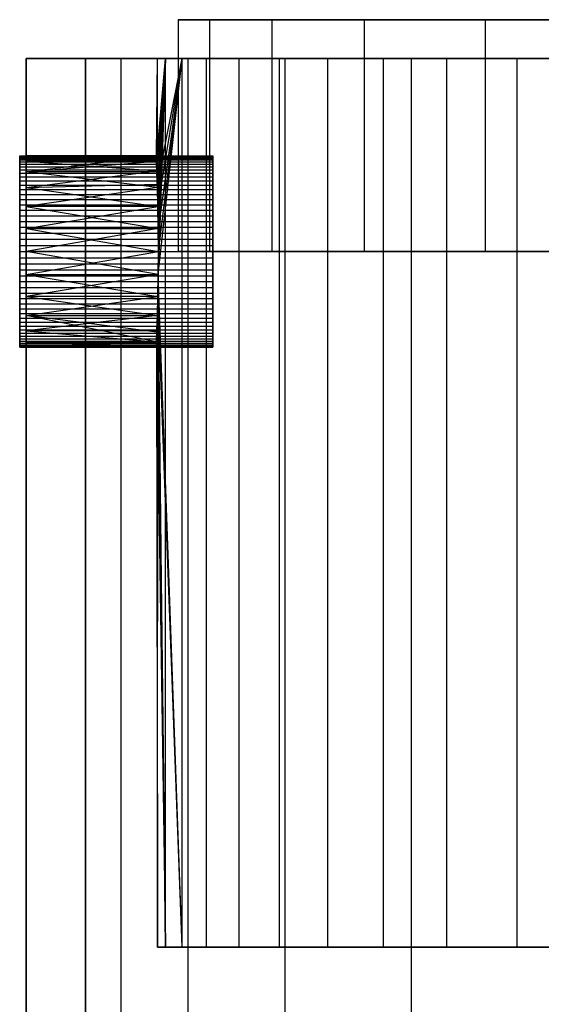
# Model space of a CAD drawing. Extents: x 0.04 to 7.12, y 0.02 to 2.11.
# Tile 3 of 17: x 1.06 to 1.59, y 1.1 to 2.11. Entities that reach past the tile are written whole.
import ezdxf

# ---------------------------------------------------------------- set-up
doc = ezdxf.new("R2010")
doc.units = 0
doc.header["$MEASUREMENT"] = 0
doc.layers.get('0').update_dxf_attribs({"color": 13, "linetype": 'CONTINUOUS'})

# ---------------------------------------------------------------- blocks, each defined once
blk = doc.blocks.new('LAMPA_KINKIET__REDNI_M_STL')
at = {"color": 0}
for p, q in [((1.251, 2.1075, 3.9892), (1.2191, 2.1075, 3.7162)), ((1.2191, 2.1075, 3.7162), (1.2191, 1.8713, 3.7162)), ((1.2191, 2.1075, 3.7162), (1.2191, 2.1075, 3.4413)), ((1.2191, 2.1075, 3.4413), (1.2191, 1.8713, 3.4413)), ((1.2191, 2.1075, 3.7162), (1.2191, 1.8713, 3.7162)), ((1.2191, 2.1075, 3.4413), (1.251, 2.1075, 3.1683)), ((1.2191, 2.1075, 3.4413), (1.2191, 1.8713, 3.4413)), ((1.2191, 2.1075, 3.4413), (1.251, 2.1075, 3.1683)), ((1.2191, 2.1075, 3.7162), (1.2191, 2.1075, 3.4413)), ((1.251, 2.1075, 3.9892), (1.2191, 2.1075, 3.7162)), ((1.3144, 2.1075, 4.2566), (1.251, 2.1075, 3.9892)), ((1.251, 2.1075, 3.9892), (1.251, 1.8713, 3.9892)), ((1.251, 2.1075, 3.9892), (1.251, 1.8713, 3.9892)), ((1.251, 2.1075, 3.1683), (1.251, 1.8713, 3.1683)), ((1.251, 2.1075, 3.1683), (1.3144, 2.1075, 2.9008)), ((1.251, 2.1075, 3.1683), (1.251, 1.8713, 3.1683)), ((1.251, 2.1075, 3.1683), (1.3144, 2.1075, 2.9008)), ((1.3144, 2.1075, 4.2566), (1.251, 2.1075, 3.9892)), ((1.4084, 2.1075, 4.5149), (1.3144, 2.1075, 4.2566)), ((1.3144, 2.1075, 4.2566), (1.3144, 1.8713, 4.2566)), ((1.3144, 2.1075, 4.2566), (1.3144, 1.8713, 4.2566)), ((1.3144, 2.1075, 2.9008), (1.3144, 1.8713, 2.9008)), ((1.3144, 2.1075, 2.9008), (1.4084, 2.1075, 2.6426)), ((1.3144, 2.1075, 2.9008), (1.3144, 1.8713, 2.9008)), ((1.3144, 2.1075, 2.9008), (1.4084, 2.1075, 2.6426)), ((1.4084, 2.1075, 4.5149), (1.3144, 2.1075, 4.2566)), ((1.5318, 2.1075, 4.7605), (1.4084, 2.1075, 4.5149)), ((1.4084, 2.1075, 4.5149), (1.4084, 1.8713, 4.5149)), ((1.4084, 2.1075, 4.5149), (1.4084, 1.8713, 4.5149)), ((1.4084, 2.1075, 2.6426), (1.4084, 1.8713, 2.6426)), ((1.4084, 2.1075, 2.6426), (1.5318, 2.1075, 2.3969)), ((1.4084, 2.1075, 2.6426), (1.4084, 1.8713, 2.6426)), ((1.4084, 2.1075, 2.6426), (1.5318, 2.1075, 2.3969)), ((1.5318, 2.1075, 4.7605), (1.4084, 2.1075, 4.5149)), ((1.6828, 2.1075, 4.9902), (1.5318, 2.1075, 4.7605)), ((1.5318, 2.1075, 4.7605), (1.5318, 1.8713, 4.7605)), ((1.5318, 2.1075, 4.7605), (1.5318, 1.8713, 4.7605)), ((1.5318, 2.1075, 2.3969), (1.5318, 1.8713, 2.3969)), ((1.5318, 2.1075, 2.3969), (1.6828, 2.1075, 2.1673)), ((1.5318, 2.1075, 2.3969), (1.5318, 1.8713, 2.3969)), ((1.5318, 2.1075, 2.3969), (1.6828, 2.1075, 2.1673)), ((1.6828, 2.1075, 4.9902), (1.5318, 2.1075, 4.7605)), ((1.1245, 2.0681, 3.4016), (1.0643, 2.0681, 3.4016)), ((1.0643, 2.0681, 3.4016), (1.0643, 2.0681, 3.7559)), ((1.0643, 2.0681, 3.7559), (1.1245, 2.0681, 3.7559)), ((1.0643, 1.0839, 3.4016), (1.0643, 2.0681, 3.4016)), ((1.1245, 2.0681, 3.4016), (1.0643, 2.0681, 3.4016)), ((1.0643, 2.0681, 3.7559), (1.0643, 1.0839, 3.7559)), ((1.0643, 2.0681, 3.7559), (1.1245, 2.0681, 3.7559)), ((1.0643, 2.0681, 3.7559), (1.0643, 1.0839, 3.7559)), ((1.0643, 2.0681, 3.4016), (1.0643, 2.0681, 3.7559)), ((1.0643, 1.0839, 3.4016), (1.0643, 2.0681, 3.4016)), ((1.1609, 2.0681, 4.0357), (1.1245, 2.0681, 3.7559)), ((1.1245, 2.0681, 3.7559), (1.1245, 1.0839, 3.7559)), ((1.1245, 1.0839, 3.4016), (1.1245, 2.0681, 3.4016)), ((1.1245, 2.0681, 3.4016), (1.1609, 2.0681, 3.1218)), ((1.1245, 2.0681, 3.4016), (1.1609, 2.0681, 3.1218)), ((1.1609, 2.0681, 4.0357), (1.1245, 2.0681, 3.7559)), ((1.1245, 1.0839, 3.4016), (1.1245, 2.0681, 3.4016)), ((1.1245, 2.0681, 3.7559), (1.1245, 1.0839, 3.7559)), ((1.1609, 1.0839, 4.0357), (1.1609, 2.0681, 4.0357)), ((1.2291, 2.0681, 4.3094), (1.1609, 2.0681, 4.0357)), ((1.1609, 1.0839, 4.0357), (1.1609, 2.0681, 4.0357)), ((1.1609, 1.0839, 3.1218), (1.1609, 2.0681, 3.1218)), ((1.1609, 2.0681, 3.1218), (1.2291, 2.0681, 2.848)), ((1.1609, 1.0839, 3.1218), (1.1609, 2.0681, 3.1218)), ((1.1609, 2.0681, 3.1218), (1.2291, 2.0681, 2.848)), ((1.2291, 2.0681, 4.3094), (1.1609, 2.0681, 4.0357)), ((1.1969, 1.969, 3.5906), (1.1979, 2.0681, 3.5082)), ((1.1969, 1.969, 3.5906), (1.1979, 2.0681, 3.5082)), ((1.1969, 1.969, 3.5669), (1.1979, 2.0681, 3.5082)), ((1.1969, 1.969, 3.5669), (1.1979, 2.0681, 3.5082)), ((1.1971, 1.9633, 3.6137), (1.2063, 2.0681, 3.7902)), ((1.1971, 1.9633, 3.6137), (1.2063, 2.0681, 3.7902)), ((1.1971, 1.9633, 3.6137), (1.1979, 2.0681, 3.5082)), ((1.1971, 1.9633, 3.6137), (1.1979, 2.0681, 3.5082)), ((1.1971, 1.9633, 3.5438), (1.1979, 2.0681, 3.5082)), ((1.1971, 1.9633, 3.5438), (1.1979, 2.0681, 3.5082)), ((1.1975, 1.9523, 3.6347), (1.2063, 2.0681, 3.7902)), ((1.1975, 1.9523, 3.6347), (1.2063, 2.0681, 3.7902)), ((1.1975, 1.9536, 3.5248), (1.1979, 2.0681, 3.5082)), ((1.1975, 1.9536, 3.5248), (1.1979, 2.0681, 3.5082)), ((1.2063, 2.0681, 3.7902), (1.1979, 2.0681, 3.5082)), ((1.1979, 2.0681, 3.5082), (1.223, 2.0681, 3.2271)), ((1.2063, 2.0681, 3.7902), (1.1979, 2.0681, 3.5082)), ((1.1979, 1.9399, 3.5082), (1.1979, 2.0681, 3.5082)), ((1.1979, 1.9399, 3.5082), (1.1979, 2.0681, 3.5082)), ((1.1979, 1.9399, 3.5082), (1.223, 2.0681, 3.2271)), ((1.1979, 2.0681, 3.5082), (1.223, 2.0681, 3.2271)), ((1.1979, 1.9399, 3.5082), (1.223, 2.0681, 3.2271)), ((1.198, 1.9365, 3.6524), (1.2063, 2.0681, 3.7902)), ((1.198, 1.9365, 3.6524), (1.2063, 2.0681, 3.7902)), ((1.1984, 1.917, 3.6659), (1.2063, 2.0681, 3.7902)), ((1.1984, 1.917, 3.6659), (1.2063, 2.0681, 3.7902)), ((1.1984, 1.917, 3.4916), (1.223, 2.0681, 3.2271)), ((1.1984, 1.917, 3.4916), (1.223, 2.0681, 3.2271)), ((1.2063, 2.0681, 3.7902), (1.1988, 1.8477, 3.6743)), ((1.1988, 1.8949, 3.6743), (1.2063, 2.0681, 3.7902)), ((1.1988, 1.8949, 3.6743), (1.2063, 2.0681, 3.7902)), ((1.223, 2.0681, 3.2271), (1.1988, 1.8948, 3.4832)), ((1.223, 2.0681, 3.2271), (1.1988, 1.8948, 3.4832)), ((1.2063, 2.0681, 3.7902), (1.1988, 1.8477, 3.6743)), ((1.1988, 1.8477, 3.4832), (1.223, 2.0681, 3.2271)), ((1.1988, 1.8477, 3.4832), (1.223, 2.0681, 3.2271)), ((1.1989, 1.8713, 3.6772), (1.2063, 2.0681, 3.7902)), ((1.1989, 1.8713, 3.6772), (1.2063, 2.0681, 3.7902)), ((1.1989, 1.8713, 3.4803), (1.223, 2.0681, 3.2271)), ((1.1989, 1.8713, 3.4803), (1.223, 2.0681, 3.2271)), ((1.2479, 2.0681, 4.0694), (1.2063, 2.0681, 3.7902)), ((1.2063, 1.1626, 3.7902), (1.2063, 2.0681, 3.7902)), ((1.2479, 2.0681, 4.0694), (1.2063, 2.0681, 3.7902)), ((1.2063, 1.1626, 3.7902), (1.2063, 2.0681, 3.7902)), ((1.223, 2.0681, 3.2271), (1.2811, 2.0681, 2.9509)), ((1.223, 1.1626, 3.2271), (1.223, 2.0681, 3.2271)), ((1.223, 1.1626, 3.2271), (1.223, 2.0681, 3.2271)), ((1.223, 2.0681, 3.2271), (1.2811, 2.0681, 2.9509)), ((1.2291, 1.0839, 4.3094), (1.2291, 2.0681, 4.3094)), ((1.3282, 2.0681, 4.5736), (1.2291, 2.0681, 4.3094)), ((1.2291, 1.0839, 4.3094), (1.2291, 2.0681, 4.3094)), ((1.2291, 1.0839, 2.848), (1.2291, 2.0681, 2.848)), ((1.2291, 2.0681, 2.848), (1.3282, 2.0681, 2.5839)), ((1.2291, 1.0839, 2.848), (1.2291, 2.0681, 2.848)), ((1.2291, 2.0681, 2.848), (1.3282, 2.0681, 2.5839)), ((1.3282, 2.0681, 4.5736), (1.2291, 2.0681, 4.3094)), ((1.3223, 2.0681, 4.3416), (1.2479, 2.0681, 4.0694)), ((1.2479, 1.1626, 4.0694), (1.2479, 2.0681, 4.0694)), ((1.3223, 2.0681, 4.3416), (1.2479, 2.0681, 4.0694)), ((1.2479, 1.1626, 4.0694), (1.2479, 2.0681, 4.0694)), ((1.2811, 2.0681, 2.9509), (1.3715, 2.0681, 2.6836)), ((1.2811, 1.1626, 2.9509), (1.2811, 2.0681, 2.9509)), ((1.2811, 1.1626, 2.9509), (1.2811, 2.0681, 2.9509)), ((1.2811, 2.0681, 2.9509), (1.3715, 2.0681, 2.6836)), ((1.4284, 2.0681, 4.6031), (1.3223, 2.0681, 4.3416)), ((1.3223, 1.1626, 4.3416), (1.3223, 2.0681, 4.3416)), ((1.4284, 2.0681, 4.6031), (1.3223, 2.0681, 4.3416)), ((1.3223, 1.1626, 4.3416), (1.3223, 2.0681, 4.3416)), ((1.3282, 1.0839, 4.5736), (1.3282, 2.0681, 4.5736)), ((1.4569, 2.0681, 4.8247), (1.3282, 2.0681, 4.5736)), ((1.3282, 1.0839, 4.5736), (1.3282, 2.0681, 4.5736)), ((1.3282, 1.0839, 2.5839), (1.3282, 2.0681, 2.5839)), ((1.3282, 2.0681, 2.5839), (1.4569, 2.0681, 2.3328)), ((1.3282, 1.0839, 2.5839), (1.3282, 2.0681, 2.5839)), ((1.3282, 2.0681, 2.5839), (1.4569, 2.0681, 2.3328)), ((1.4569, 2.0681, 4.8247), (1.3282, 2.0681, 4.5736)), ((1.3715, 2.0681, 2.6836), (1.4928, 2.0681, 2.4288)), ((1.3715, 1.1626, 2.6836), (1.3715, 2.0681, 2.6836)), ((1.3715, 1.1626, 2.6836), (1.3715, 2.0681, 2.6836)), ((1.3715, 2.0681, 2.6836), (1.4928, 2.0681, 2.4288)), ((1.5646, 2.0681, 4.8502), (1.4284, 2.0681, 4.6031)), ((1.4284, 1.1626, 4.6031), (1.4284, 2.0681, 4.6031)), ((1.5646, 2.0681, 4.8502), (1.4284, 2.0681, 4.6031)), ((1.4284, 1.1626, 4.6031), (1.4284, 2.0681, 4.6031)), ((1.4569, 1.0839, 4.8247), (1.4569, 2.0681, 4.8247)), ((1.6134, 2.0681, 5.0594), (1.4569, 2.0681, 4.8247)), ((1.4569, 1.0839, 4.8247), (1.4569, 2.0681, 4.8247)), ((1.4569, 1.0839, 2.3328), (1.4569, 2.0681, 2.3328)), ((1.4569, 2.0681, 2.3328), (1.6134, 2.0681, 2.0981)), ((1.4569, 1.0839, 2.3328), (1.4569, 2.0681, 2.3328)), ((1.4569, 2.0681, 2.3328), (1.6134, 2.0681, 2.0981)), ((1.6134, 2.0681, 5.0594), (1.4569, 2.0681, 4.8247)), ((1.4928, 2.0681, 2.4288), (1.6435, 2.0681, 2.1901)), ((1.4928, 1.1626, 2.4288), (1.4928, 2.0681, 2.4288)), ((1.4928, 1.1626, 2.4288), (1.4928, 2.0681, 2.4288)), ((1.4928, 2.0681, 2.4288), (1.6435, 2.0681, 2.1901)), ((1.7291, 2.0681, 5.0795), (1.5646, 2.0681, 4.8502)), ((1.5646, 1.1626, 4.8502), (1.5646, 2.0681, 4.8502)), ((1.7291, 2.0681, 5.0795), (1.5646, 2.0681, 4.8502)), ((1.5646, 1.1626, 4.8502), (1.5646, 2.0681, 4.8502)), ((1.0576, 1.9674, 3.5632), (1.0576, 1.9686, 3.5756)), ((1.0576, 1.9686, 3.5756), (1.2545, 1.9686, 3.5756)), ((1.0576, 1.9686, 3.5756), (1.0576, 1.9682, 3.5881)), ((1.0576, 1.9686, 3.5756), (1.2545, 1.9686, 3.5756)), ((1.0576, 1.9686, 3.5756), (1.0576, 1.9682, 3.5881)), ((1.0576, 1.9674, 3.5632), (1.0576, 1.9686, 3.5756)), ((1.0576, 1.9682, 3.5881), (1.2545, 1.9682, 3.5881)), ((1.0576, 1.9682, 3.5881), (1.0576, 1.9662, 3.6004)), ((1.0576, 1.9682, 3.5881), (1.2545, 1.9682, 3.5881)), ((1.0576, 1.9682, 3.5881), (1.0576, 1.9662, 3.6004)), ((1.0576, 1.9646, 3.551), (1.0576, 1.9674, 3.5632)), ((1.0576, 1.9674, 3.5632), (1.2545, 1.9674, 3.5632)), ((1.0576, 1.9674, 3.5632), (1.2545, 1.9674, 3.5632)), ((1.0576, 1.9646, 3.551), (1.0576, 1.9674, 3.5632)), ((1.0643, 1.9633, 3.5438), (1.0643, 1.969, 3.5906)), ((1.0643, 1.969, 3.5906), (1.0643, 1.9523, 3.6347)), ((1.0643, 1.9523, 3.6347), (1.1969, 1.969, 3.5906)), ((1.0643, 1.9523, 3.6347), (1.1969, 1.969, 3.5906)), ((1.0643, 1.969, 3.5906), (1.0643, 1.9523, 3.6347)), ((1.0643, 1.969, 3.5906), (1.1969, 1.969, 3.5906)), ((1.0643, 1.969, 3.5906), (1.1969, 1.969, 3.5906)), ((1.0643, 1.969, 3.5906), (1.1969, 1.969, 3.5669)), ((1.0643, 1.969, 3.5906), (1.1969, 1.969, 3.5669)), ((1.0643, 1.9633, 3.5438), (1.0643, 1.969, 3.5906)), ((1.0643, 1.9633, 3.5438), (1.1969, 1.969, 3.5669)), ((1.0643, 1.9633, 3.5438), (1.1969, 1.969, 3.5669)), ((1.1971, 1.9633, 3.6137), (1.1969, 1.969, 3.5906)), ((1.1969, 1.969, 3.5906), (1.1969, 1.969, 3.5669)), ((1.1969, 1.969, 3.5669), (1.1971, 1.9633, 3.5438)), ((1.1971, 1.9633, 3.6137), (1.1969, 1.969, 3.5906)), ((1.1969, 1.969, 3.5906), (1.1969, 1.969, 3.5669)), ((1.1969, 1.969, 3.5669), (1.1971, 1.9633, 3.5438)), ((1.2545, 1.9686, 3.5756), (1.2545, 1.9674, 3.5632)), ((1.2545, 1.9682, 3.5881), (1.2545, 1.9686, 3.5756)), ((1.2545, 1.9686, 3.5756), (1.2545, 1.9674, 3.5632)), ((1.2545, 1.9682, 3.5881), (1.2545, 1.9686, 3.5756)), ((1.2545, 1.9662, 3.6004), (1.2545, 1.9682, 3.5881)), ((1.2545, 1.9662, 3.6004), (1.2545, 1.9682, 3.5881)), ((1.2545, 1.9674, 3.5632), (1.2545, 1.9646, 3.551)), ((1.2545, 1.9674, 3.5632), (1.2545, 1.9646, 3.551)), ((1.0576, 1.9662, 3.6004), (1.2545, 1.9662, 3.6004)), ((1.0576, 1.9662, 3.6004), (1.0576, 1.9626, 3.6124)), ((1.0576, 1.9662, 3.6004), (1.2545, 1.9662, 3.6004)), ((1.0576, 1.9662, 3.6004), (1.0576, 1.9626, 3.6124)), ((1.0576, 1.9603, 3.5393), (1.0576, 1.9646, 3.551)), ((1.0576, 1.9646, 3.551), (1.2545, 1.9646, 3.551)), ((1.0576, 1.9646, 3.551), (1.2545, 1.9646, 3.551)), ((1.0576, 1.9603, 3.5393), (1.0576, 1.9646, 3.551)), ((1.0576, 1.9626, 3.6124), (1.2545, 1.9626, 3.6124)), ((1.0576, 1.9626, 3.6124), (1.0576, 1.9576, 3.6238)), ((1.0576, 1.9626, 3.6124), (1.2545, 1.9626, 3.6124)), ((1.0576, 1.9626, 3.6124), (1.0576, 1.9576, 3.6238)), ((1.0576, 1.9545, 3.5283), (1.0576, 1.9603, 3.5393)), ((1.0576, 1.9603, 3.5393), (1.2545, 1.9603, 3.5393)), ((1.0576, 1.9603, 3.5393), (1.2545, 1.9603, 3.5393)), ((1.0576, 1.9545, 3.5283), (1.0576, 1.9603, 3.5393)), ((1.0576, 1.9576, 3.6238), (1.2545, 1.9576, 3.6238)), ((1.0576, 1.9576, 3.6238), (1.0576, 1.9511, 3.6344)), ((1.0576, 1.9576, 3.6238), (1.2545, 1.9576, 3.6238)), ((1.0576, 1.9576, 3.6238), (1.0576, 1.9511, 3.6344)), ((1.0643, 1.9365, 3.5051), (1.0643, 1.9633, 3.5438)), ((1.0643, 1.9523, 3.6347), (1.1971, 1.9633, 3.6137)), ((1.0643, 1.9523, 3.6347), (1.1971, 1.9633, 3.6137)), ((1.0643, 1.9633, 3.5438), (1.1971, 1.9633, 3.5438)), ((1.0643, 1.9633, 3.5438), (1.1971, 1.9633, 3.5438)), ((1.0643, 1.9633, 3.5438), (1.1975, 1.9536, 3.5248)), ((1.0643, 1.9633, 3.5438), (1.1975, 1.9536, 3.5248)), ((1.0643, 1.9365, 3.5051), (1.0643, 1.9633, 3.5438)), ((1.1975, 1.9523, 3.6347), (1.1971, 1.9633, 3.6137)), ((1.1971, 1.9633, 3.5438), (1.1975, 1.9536, 3.5248)), ((1.1975, 1.9523, 3.6347), (1.1971, 1.9633, 3.6137)), ((1.1971, 1.9633, 3.5438), (1.1975, 1.9536, 3.5248)), ((1.2545, 1.9626, 3.6124), (1.2545, 1.9662, 3.6004)), ((1.2545, 1.9626, 3.6124), (1.2545, 1.9662, 3.6004)), ((1.2545, 1.9646, 3.551), (1.2545, 1.9603, 3.5393)), ((1.2545, 1.9646, 3.551), (1.2545, 1.9603, 3.5393)), ((1.2545, 1.9576, 3.6238), (1.2545, 1.9626, 3.6124)), ((1.2545, 1.9576, 3.6238), (1.2545, 1.9626, 3.6124)), ((1.2545, 1.9603, 3.5393), (1.2545, 1.9545, 3.5283)), ((1.2545, 1.9603, 3.5393), (1.2545, 1.9545, 3.5283)), ((1.2545, 1.9511, 3.6344), (1.2545, 1.9576, 3.6238)), ((1.2545, 1.9511, 3.6344), (1.2545, 1.9576, 3.6238)), ((1.0576, 1.9474, 3.518), (1.0576, 1.9545, 3.5283)), ((1.0576, 1.9545, 3.5283), (1.2545, 1.9545, 3.5283)), ((1.0576, 1.9545, 3.5283), (1.2545, 1.9545, 3.5283)), ((1.0576, 1.9474, 3.518), (1.0576, 1.9545, 3.5283)), ((1.0576, 1.9511, 3.6344), (1.2545, 1.9511, 3.6344)), ((1.0576, 1.9511, 3.6344), (1.0576, 1.9433, 3.6442)), ((1.0576, 1.9511, 3.6344), (1.2545, 1.9511, 3.6344)), ((1.0576, 1.9511, 3.6344), (1.0576, 1.9433, 3.6442)), ((1.0576, 1.939, 3.5088), (1.0576, 1.9474, 3.518)), ((1.0576, 1.9474, 3.518), (1.2545, 1.9474, 3.518)), ((1.0576, 1.9474, 3.518), (1.2545, 1.9474, 3.518)), ((1.0576, 1.939, 3.5088), (1.0576, 1.9474, 3.518)), ((1.0643, 1.9365, 3.5051), (1.1975, 1.9536, 3.5248)), ((1.0643, 1.9365, 3.5051), (1.1975, 1.9536, 3.5248)), ((1.0643, 1.9523, 3.6347), (1.0643, 1.917, 3.6659)), ((1.1975, 1.9523, 3.6347), (1.0643, 1.9523, 3.6347)), ((1.1975, 1.9523, 3.6347), (1.0643, 1.9523, 3.6347)), ((1.198, 1.9365, 3.6524), (1.0643, 1.9523, 3.6347)), ((1.198, 1.9365, 3.6524), (1.0643, 1.9523, 3.6347)), ((1.0643, 1.9523, 3.6347), (1.0643, 1.917, 3.6659)), ((1.1975, 1.9536, 3.5248), (1.1979, 1.9399, 3.5082)), ((1.1975, 1.9536, 3.5248), (1.1979, 1.9399, 3.5082)), ((1.198, 1.9365, 3.6524), (1.1975, 1.9523, 3.6347)), ((1.198, 1.9365, 3.6524), (1.1975, 1.9523, 3.6347)), ((1.2545, 1.9545, 3.5283), (1.2545, 1.9474, 3.518)), ((1.2545, 1.9545, 3.5283), (1.2545, 1.9474, 3.518)), ((1.2545, 1.9433, 3.6442), (1.2545, 1.9511, 3.6344)), ((1.2545, 1.9433, 3.6442), (1.2545, 1.9511, 3.6344)), ((1.2545, 1.9474, 3.518), (1.2545, 1.939, 3.5088)), ((1.2545, 1.9474, 3.518), (1.2545, 1.939, 3.5088)), ((1.0576, 1.9433, 3.6442), (1.2545, 1.9433, 3.6442)), ((1.0576, 1.9433, 3.6442), (1.0576, 1.9344, 3.6529)), ((1.0576, 1.9433, 3.6442), (1.2545, 1.9433, 3.6442)), ((1.0576, 1.9433, 3.6442), (1.0576, 1.9344, 3.6529)), ((1.0576, 1.9295, 3.5007), (1.0576, 1.939, 3.5088)), ((1.0576, 1.939, 3.5088), (1.2545, 1.939, 3.5088)), ((1.0576, 1.939, 3.5088), (1.2545, 1.939, 3.5088)), ((1.0576, 1.9295, 3.5007), (1.0576, 1.939, 3.5088)), ((1.0643, 1.9365, 3.5051), (1.1979, 1.9399, 3.5082)), ((1.0643, 1.9365, 3.5051), (1.1979, 1.9399, 3.5082)), ((1.0643, 1.8948, 3.4832), (1.0643, 1.9365, 3.5051)), ((1.198, 1.9365, 3.6524), (1.0643, 1.917, 3.6659)), ((1.198, 1.9365, 3.6524), (1.0643, 1.917, 3.6659)), ((1.0643, 1.9365, 3.5051), (1.1984, 1.917, 3.4916)), ((1.0643, 1.9365, 3.5051), (1.1984, 1.917, 3.4916)), ((1.0643, 1.8948, 3.4832), (1.0643, 1.9365, 3.5051)), ((1.1979, 1.9399, 3.5082), (1.1984, 1.917, 3.4916)), ((1.1979, 1.9399, 3.5082), (1.1984, 1.917, 3.4916)), ((1.1984, 1.917, 3.6659), (1.198, 1.9365, 3.6524)), ((1.1984, 1.917, 3.6659), (1.198, 1.9365, 3.6524)), ((1.2545, 1.9344, 3.6529), (1.2545, 1.9433, 3.6442)), ((1.2545, 1.9344, 3.6529), (1.2545, 1.9433, 3.6442)), ((1.2545, 1.939, 3.5088), (1.2545, 1.9295, 3.5007)), ((1.2545, 1.939, 3.5088), (1.2545, 1.9295, 3.5007)), ((1.0576, 1.9344, 3.6529), (1.2545, 1.9344, 3.6529)), ((1.0576, 1.9344, 3.6529), (1.0576, 1.9244, 3.6603)), ((1.0576, 1.9344, 3.6529), (1.2545, 1.9344, 3.6529)), ((1.0576, 1.9344, 3.6529), (1.0576, 1.9244, 3.6603)), ((1.0576, 1.919, 3.4939), (1.0576, 1.9295, 3.5007)), ((1.0576, 1.9295, 3.5007), (1.2545, 1.9295, 3.5007)), ((1.0576, 1.9295, 3.5007), (1.2545, 1.9295, 3.5007)), ((1.0576, 1.919, 3.4939), (1.0576, 1.9295, 3.5007)), ((1.2545, 1.9244, 3.6603), (1.2545, 1.9344, 3.6529)), ((1.2545, 1.9244, 3.6603), (1.2545, 1.9344, 3.6529)), ((1.2545, 1.9295, 3.5007), (1.2545, 1.919, 3.4939)), ((1.2545, 1.9295, 3.5007), (1.2545, 1.919, 3.4939)), ((1.0576, 1.9244, 3.6603), (1.2545, 1.9244, 3.6603)), ((1.0576, 1.9244, 3.6603), (1.0576, 1.9135, 3.6665)), ((1.0576, 1.9244, 3.6603), (1.2545, 1.9244, 3.6603)), ((1.0576, 1.9244, 3.6603), (1.0576, 1.9135, 3.6665)), ((1.0576, 1.9078, 3.4885), (1.0576, 1.919, 3.4939)), ((1.0576, 1.919, 3.4939), (1.2545, 1.919, 3.4939)), ((1.0576, 1.919, 3.4939), (1.2545, 1.919, 3.4939)), ((1.0576, 1.9078, 3.4885), (1.0576, 1.919, 3.4939)), ((1.0643, 1.917, 3.6659), (1.0643, 1.8713, 3.6772)), ((1.0643, 1.917, 3.6659), (1.0643, 1.8713, 3.6772)), ((1.0643, 1.917, 3.6659), (1.1988, 1.8949, 3.6743)), ((1.1984, 1.917, 3.6659), (1.0643, 1.917, 3.6659)), ((1.1984, 1.917, 3.6659), (1.0643, 1.917, 3.6659)), ((1.0643, 1.917, 3.6659), (1.1988, 1.8949, 3.6743)), ((1.0643, 1.8948, 3.4832), (1.1984, 1.917, 3.4916)), ((1.0643, 1.8948, 3.4832), (1.1984, 1.917, 3.4916)), ((1.1988, 1.8949, 3.6743), (1.1984, 1.917, 3.6659)), ((1.1984, 1.917, 3.4916), (1.1988, 1.8948, 3.4832)), ((1.1988, 1.8949, 3.6743), (1.1984, 1.917, 3.6659)), ((1.1984, 1.917, 3.4916), (1.1988, 1.8948, 3.4832)), ((1.2545, 1.9135, 3.6665), (1.2545, 1.9244, 3.6603)), ((1.2545, 1.9135, 3.6665), (1.2545, 1.9244, 3.6603)), ((1.2545, 1.919, 3.4939), (1.2545, 1.9078, 3.4885)), ((1.2545, 1.919, 3.4939), (1.2545, 1.9078, 3.4885)), ((1.0576, 1.9135, 3.6665), (1.2545, 1.9135, 3.6665)), ((1.0576, 1.9135, 3.6665), (1.0576, 1.9019, 3.6711)), ((1.0576, 1.9135, 3.6665), (1.2545, 1.9135, 3.6665)), ((1.0576, 1.9135, 3.6665), (1.0576, 1.9019, 3.6711)), ((1.0576, 1.896, 3.4846), (1.0576, 1.9078, 3.4885)), ((1.0576, 1.9078, 3.4885), (1.2545, 1.9078, 3.4885)), ((1.0576, 1.9078, 3.4885), (1.2545, 1.9078, 3.4885)), ((1.0576, 1.896, 3.4846), (1.0576, 1.9078, 3.4885)), ((1.2545, 1.9019, 3.6711), (1.2545, 1.9135, 3.6665)), ((1.2545, 1.9019, 3.6711), (1.2545, 1.9135, 3.6665)), ((1.2545, 1.9078, 3.4885), (1.2545, 1.896, 3.4846)), ((1.2545, 1.9078, 3.4885), (1.2545, 1.896, 3.4846)), ((1.0576, 1.9019, 3.6711), (1.2545, 1.9019, 3.6711)), ((1.0576, 1.9019, 3.6711), (1.0576, 1.8899, 3.6743)), ((1.0576, 1.9019, 3.6711), (1.2545, 1.9019, 3.6711)), ((1.0576, 1.9019, 3.6711), (1.0576, 1.8899, 3.6743)), ((1.2545, 1.8899, 3.6743), (1.2545, 1.9019, 3.6711)), ((1.2545, 1.8899, 3.6743), (1.2545, 1.9019, 3.6711)), ((1.0576, 1.8837, 3.4822), (1.0576, 1.896, 3.4846)), ((1.0576, 1.896, 3.4846), (1.2545, 1.896, 3.4846)), ((1.0576, 1.896, 3.4846), (1.2545, 1.896, 3.4846)), ((1.0576, 1.8837, 3.4822), (1.0576, 1.896, 3.4846)), ((1.0576, 1.8899, 3.6743), (1.2545, 1.8899, 3.6743)), ((1.0576, 1.8899, 3.6743), (1.0576, 1.8775, 3.6759)), ((1.0576, 1.8899, 3.6743), (1.2545, 1.8899, 3.6743)), ((1.0576, 1.8899, 3.6743), (1.0576, 1.8775, 3.6759)), ((1.1988, 1.8949, 3.6743), (1.0643, 1.8713, 3.6772)), ((1.1988, 1.8949, 3.6743), (1.0643, 1.8713, 3.6772)), ((1.0643, 1.8477, 3.4832), (1.0643, 1.8948, 3.4832)), ((1.0643, 1.8948, 3.4832), (1.1988, 1.8948, 3.4832)), ((1.0643, 1.8948, 3.4832), (1.1988, 1.8948, 3.4832)), ((1.0643, 1.8948, 3.4832), (1.1989, 1.8713, 3.4803)), ((1.0643, 1.8948, 3.4832), (1.1989, 1.8713, 3.4803)), ((1.0643, 1.8477, 3.4832), (1.0643, 1.8948, 3.4832)), ((1.1989, 1.8713, 3.6772), (1.1988, 1.8949, 3.6743)), ((1.1989, 1.8713, 3.6772), (1.1988, 1.8949, 3.6743)), ((1.1988, 1.8948, 3.4832), (1.1989, 1.8713, 3.4803)), ((1.1988, 1.8948, 3.4832), (1.1989, 1.8713, 3.4803)), ((1.2545, 1.896, 3.4846), (1.2545, 1.8837, 3.4822)), ((1.2545, 1.896, 3.4846), (1.2545, 1.8837, 3.4822)), ((1.2545, 1.8775, 3.6759), (1.2545, 1.8899, 3.6743)), ((1.2545, 1.8775, 3.6759), (1.2545, 1.8899, 3.6743)), ((1.0576, 1.8713, 3.4814), (1.0576, 1.8837, 3.4822)), ((1.0576, 1.8837, 3.4822), (1.2545, 1.8837, 3.4822)), ((1.0576, 1.8837, 3.4822), (1.2545, 1.8837, 3.4822)), ((1.0576, 1.8713, 3.4814), (1.0576, 1.8837, 3.4822)), ((1.0576, 1.8775, 3.6759), (1.2545, 1.8775, 3.6759)), ((1.0576, 1.8775, 3.6759), (1.0576, 1.8713, 3.6761)), ((1.0576, 1.8775, 3.6759), (1.2545, 1.8775, 3.6759)), ((1.0576, 1.8775, 3.6759), (1.0576, 1.8713, 3.6761)), ((1.2545, 1.8837, 3.4822), (1.2545, 1.8713, 3.4814)), ((1.2545, 1.8837, 3.4822), (1.2545, 1.8713, 3.4814)), ((1.2545, 1.8713, 3.6761), (1.2545, 1.8775, 3.6759)), ((1.2545, 1.8713, 3.6761), (1.2545, 1.8775, 3.6759)), ((1.0576, 1.8713, 3.6761), (1.2545, 1.8713, 3.6761)), ((1.0576, 1.8713, 3.6761), (1.2545, 1.8713, 3.6761)), ((1.0576, 1.8713, 3.6761), (1.0576, 1.865, 3.6759)), ((1.0576, 1.8588, 3.4822), (1.0576, 1.8713, 3.4814)), ((1.0576, 1.8713, 3.4814), (1.2545, 1.8713, 3.4814)), ((1.0576, 1.8713, 3.4814), (1.2545, 1.8713, 3.4814)), ((1.0576, 1.8588, 3.4822), (1.0576, 1.8713, 3.4814)), ((1.0576, 1.8713, 3.6761), (1.0576, 1.865, 3.6759)), ((1.0643, 1.8713, 3.6772), (1.0643, 1.8255, 3.6659)), ((1.0643, 1.8477, 3.4832), (1.1989, 1.8713, 3.4803)), ((1.0643, 1.8477, 3.4832), (1.1989, 1.8713, 3.4803)), ((1.1989, 1.8713, 3.6772), (1.0643, 1.8713, 3.6772)), ((1.1989, 1.8713, 3.6772), (1.0643, 1.8713, 3.6772)), ((1.1988, 1.8477, 3.6743), (1.0643, 1.8713, 3.6772)), ((1.1988, 1.8477, 3.6743), (1.0643, 1.8713, 3.6772)), ((1.0643, 1.8713, 3.6772), (1.0643, 1.8255, 3.6659)), ((1.1988, 1.8477, 3.6743), (1.1989, 1.8713, 3.6772)), ((1.1989, 1.8713, 3.4803), (1.1988, 1.8477, 3.4832)), ((1.1989, 1.8713, 3.4803), (1.1988, 1.8477, 3.4832)), ((1.1988, 1.8477, 3.6743), (1.1989, 1.8713, 3.6772)), ((1.2191, 1.8713, 3.7162), (1.251, 1.8713, 3.9892)), ((1.2191, 1.8713, 3.4413), (1.2191, 1.8713, 3.7162)), ((1.251, 1.8713, 3.1683), (1.2191, 1.8713, 3.4413)), ((1.2191, 1.8713, 3.7162), (1.251, 1.8713, 3.9892)), ((1.2191, 1.8713, 3.4413), (1.2191, 1.8713, 3.7162)), ((1.251, 1.8713, 3.1683), (1.2191, 1.8713, 3.4413)), ((1.251, 1.8713, 3.9892), (1.3144, 1.8713, 4.2566)), ((1.3144, 1.8713, 2.9008), (1.251, 1.8713, 3.1683)), ((1.251, 1.8713, 3.9892), (1.3144, 1.8713, 4.2566)), ((1.3144, 1.8713, 2.9008), (1.251, 1.8713, 3.1683)), ((1.2545, 1.865, 3.6759), (1.2545, 1.8713, 3.6761)), ((1.2545, 1.8713, 3.4814), (1.2545, 1.8588, 3.4822)), ((1.2545, 1.8713, 3.4814), (1.2545, 1.8588, 3.4822)), ((1.2545, 1.865, 3.6759), (1.2545, 1.8713, 3.6761)), ((1.3144, 1.8713, 4.2566), (1.4084, 1.8713, 4.5149)), ((1.4084, 1.8713, 2.6426), (1.3144, 1.8713, 2.9008)), ((1.3144, 1.8713, 4.2566), (1.4084, 1.8713, 4.5149)), ((1.4084, 1.8713, 2.6426), (1.3144, 1.8713, 2.9008)), ((1.4084, 1.8713, 4.5149), (1.5318, 1.8713, 4.7605)), ((1.5318, 1.8713, 2.3969), (1.4084, 1.8713, 2.6426)), ((1.4084, 1.8713, 4.5149), (1.5318, 1.8713, 4.7605)), ((1.5318, 1.8713, 2.3969), (1.4084, 1.8713, 2.6426)), ((1.5318, 1.8713, 4.7605), (1.6828, 1.8713, 4.9902)), ((1.6828, 1.8713, 2.1673), (1.5318, 1.8713, 2.3969)), ((1.5318, 1.8713, 4.7605), (1.6828, 1.8713, 4.9902)), ((1.6828, 1.8713, 2.1673), (1.5318, 1.8713, 2.3969)), ((1.0576, 1.865, 3.6759), (1.2545, 1.865, 3.6759)), ((1.0576, 1.865, 3.6759), (1.0576, 1.8526, 3.6743)), ((1.0576, 1.865, 3.6759), (1.2545, 1.865, 3.6759)), ((1.0576, 1.865, 3.6759), (1.0576, 1.8526, 3.6743)), ((1.0576, 1.8466, 3.4846), (1.0576, 1.8588, 3.4822)), ((1.0576, 1.8588, 3.4822), (1.2545, 1.8588, 3.4822)), ((1.0576, 1.8588, 3.4822), (1.2545, 1.8588, 3.4822)), ((1.0576, 1.8466, 3.4846), (1.0576, 1.8588, 3.4822)), ((1.2545, 1.8526, 3.6743), (1.2545, 1.865, 3.6759)), ((1.2545, 1.8526, 3.6743), (1.2545, 1.865, 3.6759)), ((1.2545, 1.8588, 3.4822), (1.2545, 1.8466, 3.4846)), ((1.2545, 1.8588, 3.4822), (1.2545, 1.8466, 3.4846)), ((1.0576, 1.8526, 3.6743), (1.2545, 1.8526, 3.6743)), ((1.0576, 1.8526, 3.6743), (1.0576, 1.8406, 3.6711)), ((1.0576, 1.8526, 3.6743), (1.2545, 1.8526, 3.6743)), ((1.0576, 1.8526, 3.6743), (1.0576, 1.8406, 3.6711)), ((1.0576, 1.8347, 3.4885), (1.0576, 1.8466, 3.4846)), ((1.0576, 1.8466, 3.4846), (1.2545, 1.8466, 3.4846)), ((1.0576, 1.8466, 3.4846), (1.2545, 1.8466, 3.4846)), ((1.0576, 1.8347, 3.4885), (1.0576, 1.8466, 3.4846)), ((1.0643, 1.806, 3.5051), (1.0643, 1.8477, 3.4832)), ((1.0643, 1.8477, 3.4832), (1.1988, 1.8477, 3.4832)), ((1.0643, 1.8477, 3.4832), (1.1988, 1.8477, 3.4832)), ((1.0643, 1.8477, 3.4832), (1.1984, 1.8255, 3.4916)), ((1.0643, 1.8477, 3.4832), (1.1984, 1.8255, 3.4916)), ((1.0643, 1.806, 3.5051), (1.0643, 1.8477, 3.4832)), ((1.1988, 1.8477, 3.6743), (1.0643, 1.8255, 3.6659)), ((1.1988, 1.8477, 3.6743), (1.0643, 1.8255, 3.6659)), ((1.1988, 1.8477, 3.4832), (1.1984, 1.8255, 3.4916)), ((1.1984, 1.8255, 3.6659), (1.1988, 1.8477, 3.6743)), ((1.1988, 1.8477, 3.4832), (1.1984, 1.8255, 3.4916)), ((1.1984, 1.8255, 3.6659), (1.1988, 1.8477, 3.6743)), ((1.223, 1.1626, 3.2271), (1.1988, 1.8477, 3.4832)), ((1.2063, 1.1626, 3.7902), (1.1988, 1.8477, 3.6743)), ((1.2063, 1.1626, 3.7902), (1.1988, 1.8477, 3.6743)), ((1.223, 1.1626, 3.2271), (1.1988, 1.8477, 3.4832)), ((1.2545, 1.8406, 3.6711), (1.2545, 1.8526, 3.6743)), ((1.2545, 1.8406, 3.6711), (1.2545, 1.8526, 3.6743)), ((1.2545, 1.8466, 3.4846), (1.2545, 1.8347, 3.4885)), ((1.2545, 1.8466, 3.4846), (1.2545, 1.8347, 3.4885)), ((1.0576, 1.8406, 3.6711), (1.2545, 1.8406, 3.6711)), ((1.0576, 1.8406, 3.6711), (1.0576, 1.829, 3.6665)), ((1.0576, 1.8406, 3.6711), (1.2545, 1.8406, 3.6711)), ((1.0576, 1.8406, 3.6711), (1.0576, 1.829, 3.6665)), ((1.2545, 1.829, 3.6665), (1.2545, 1.8406, 3.6711)), ((1.2545, 1.829, 3.6665), (1.2545, 1.8406, 3.6711)), ((1.0576, 1.8235, 3.4939), (1.0576, 1.8347, 3.4885)), ((1.0576, 1.8347, 3.4885), (1.2545, 1.8347, 3.4885)), ((1.0576, 1.8347, 3.4885), (1.2545, 1.8347, 3.4885)), ((1.0576, 1.8235, 3.4939), (1.0576, 1.8347, 3.4885)), ((1.0576, 1.829, 3.6665), (1.2545, 1.829, 3.6665)), ((1.0576, 1.829, 3.6665), (1.0576, 1.8181, 3.6603)), ((1.0576, 1.829, 3.6665), (1.2545, 1.829, 3.6665)), ((1.0576, 1.829, 3.6665), (1.0576, 1.8181, 3.6603)), ((1.2545, 1.8347, 3.4885), (1.2545, 1.8235, 3.4939)), ((1.2545, 1.8347, 3.4885), (1.2545, 1.8235, 3.4939)), ((1.2545, 1.8181, 3.6603), (1.2545, 1.829, 3.6665)), ((1.2545, 1.8181, 3.6603), (1.2545, 1.829, 3.6665)), ((1.0576, 1.813, 3.5007), (1.0576, 1.8235, 3.4939)), ((1.0576, 1.8235, 3.4939), (1.2545, 1.8235, 3.4939)), ((1.0576, 1.8235, 3.4939), (1.2545, 1.8235, 3.4939)), ((1.0576, 1.813, 3.5007), (1.0576, 1.8235, 3.4939)), ((1.0576, 1.8181, 3.6603), (1.2545, 1.8181, 3.6603)), ((1.0576, 1.8181, 3.6603), (1.0576, 1.8081, 3.6529)), ((1.0576, 1.8181, 3.6603), (1.2545, 1.8181, 3.6603)), ((1.0576, 1.8181, 3.6603), (1.0576, 1.8081, 3.6529)), ((1.0643, 1.8255, 3.6659), (1.0643, 1.7903, 3.6347)), ((1.0643, 1.806, 3.5051), (1.1984, 1.8255, 3.4916)), ((1.0643, 1.806, 3.5051), (1.1984, 1.8255, 3.4916)), ((1.0643, 1.8255, 3.6659), (1.198, 1.806, 3.6524)), ((1.0643, 1.8255, 3.6659), (1.0643, 1.7903, 3.6347)), ((1.1984, 1.8255, 3.6659), (1.0643, 1.8255, 3.6659)), ((1.1984, 1.8255, 3.6659), (1.0643, 1.8255, 3.6659)), ((1.0643, 1.8255, 3.6659), (1.198, 1.806, 3.6524)), ((1.1979, 1.1626, 3.5082), (1.1984, 1.8255, 3.4916)), ((1.1979, 1.1626, 3.5082), (1.1984, 1.8255, 3.4916)), ((1.198, 1.806, 3.6524), (1.1984, 1.8255, 3.6659)), ((1.1984, 1.8255, 3.4916), (1.198, 1.806, 3.5051)), ((1.1984, 1.8255, 3.4916), (1.198, 1.806, 3.5051)), ((1.198, 1.806, 3.6524), (1.1984, 1.8255, 3.6659)), ((1.1984, 1.8255, 3.6659), (1.2063, 1.1626, 3.7902)), ((1.223, 1.1626, 3.2271), (1.1984, 1.8255, 3.4916)), ((1.223, 1.1626, 3.2271), (1.1984, 1.8255, 3.4916)), ((1.1984, 1.8255, 3.6659), (1.2063, 1.1626, 3.7902)), ((1.2545, 1.8235, 3.4939), (1.2545, 1.813, 3.5007)), ((1.2545, 1.8235, 3.4939), (1.2545, 1.813, 3.5007)), ((1.2545, 1.8081, 3.6529), (1.2545, 1.8181, 3.6603)), ((1.2545, 1.8081, 3.6529), (1.2545, 1.8181, 3.6603)), ((1.0576, 1.8035, 3.5088), (1.0576, 1.813, 3.5007)), ((1.0576, 1.813, 3.5007), (1.2545, 1.813, 3.5007)), ((1.0576, 1.813, 3.5007), (1.2545, 1.813, 3.5007)), ((1.0576, 1.8035, 3.5088), (1.0576, 1.813, 3.5007)), ((1.0576, 1.8081, 3.6529), (1.2545, 1.8081, 3.6529)), ((1.0576, 1.8081, 3.6529), (1.0576, 1.7992, 3.6442)), ((1.0576, 1.8081, 3.6529), (1.2545, 1.8081, 3.6529)), ((1.0576, 1.8081, 3.6529), (1.0576, 1.7992, 3.6442)), ((1.0643, 1.7792, 3.5438), (1.0643, 1.806, 3.5051)), ((1.0643, 1.806, 3.5051), (1.198, 1.806, 3.5051)), ((1.1971, 1.7792, 3.5438), (1.0643, 1.806, 3.5051)), ((1.0643, 1.7792, 3.5438), (1.0643, 1.806, 3.5051)), ((1.1971, 1.7792, 3.5438), (1.0643, 1.806, 3.5051)), ((1.1975, 1.789, 3.5247), (1.0643, 1.806, 3.5051)), ((1.1975, 1.789, 3.5247), (1.0643, 1.806, 3.5051)), ((1.0643, 1.806, 3.5051), (1.198, 1.806, 3.5051)), ((1.198, 1.806, 3.6524), (1.0643, 1.7903, 3.6347)), ((1.198, 1.806, 3.6524), (1.0643, 1.7903, 3.6347)), ((1.198, 1.806, 3.5051), (1.1975, 1.789, 3.5247)), ((1.1975, 1.7903, 3.6347), (1.198, 1.806, 3.6524)), ((1.198, 1.806, 3.5051), (1.1975, 1.789, 3.5247)), ((1.1975, 1.7903, 3.6347), (1.198, 1.806, 3.6524)), ((1.1979, 1.1626, 3.5082), (1.198, 1.806, 3.5051)), ((1.1979, 1.1626, 3.5082), (1.198, 1.806, 3.5051)), ((1.198, 1.806, 3.6524), (1.2063, 1.1626, 3.7902)), ((1.198, 1.806, 3.6524), (1.2063, 1.1626, 3.7902)), ((1.2545, 1.813, 3.5007), (1.2545, 1.8035, 3.5088)), ((1.2545, 1.813, 3.5007), (1.2545, 1.8035, 3.5088)), ((1.2545, 1.7992, 3.6442), (1.2545, 1.8081, 3.6529)), ((1.2545, 1.7992, 3.6442), (1.2545, 1.8081, 3.6529)), ((1.0576, 1.7951, 3.518), (1.0576, 1.8035, 3.5088)), ((1.0576, 1.8035, 3.5088), (1.2545, 1.8035, 3.5088)), ((1.0576, 1.8035, 3.5088), (1.2545, 1.8035, 3.5088)), ((1.0576, 1.7951, 3.518), (1.0576, 1.8035, 3.5088)), ((1.0576, 1.7992, 3.6442), (1.2545, 1.7992, 3.6442)), ((1.0576, 1.7992, 3.6442), (1.0576, 1.7914, 3.6344)), ((1.0576, 1.7992, 3.6442), (1.2545, 1.7992, 3.6442)), ((1.0576, 1.7992, 3.6442), (1.0576, 1.7914, 3.6344)), ((1.2545, 1.8035, 3.5088), (1.2545, 1.7951, 3.518)), ((1.2545, 1.8035, 3.5088), (1.2545, 1.7951, 3.518)), ((1.2545, 1.7914, 3.6344), (1.2545, 1.7992, 3.6442)), ((1.2545, 1.7914, 3.6344), (1.2545, 1.7992, 3.6442)), ((1.0576, 1.788, 3.5283), (1.0576, 1.7951, 3.518)), ((1.0576, 1.7951, 3.518), (1.2545, 1.7951, 3.518)), ((1.0576, 1.7951, 3.518), (1.2545, 1.7951, 3.518)), ((1.0576, 1.788, 3.5283), (1.0576, 1.7951, 3.518)), ((1.0576, 1.7914, 3.6344), (1.2545, 1.7914, 3.6344)), ((1.0576, 1.7914, 3.6344), (1.0576, 1.7849, 3.6238)), ((1.0576, 1.7914, 3.6344), (1.2545, 1.7914, 3.6344)), ((1.0576, 1.7914, 3.6344), (1.0576, 1.7849, 3.6238)), ((1.0576, 1.7822, 3.5393), (1.0576, 1.788, 3.5283)), ((1.0576, 1.788, 3.5283), (1.2545, 1.788, 3.5283)), ((1.0576, 1.788, 3.5283), (1.2545, 1.788, 3.5283)), ((1.0576, 1.7822, 3.5393), (1.0576, 1.788, 3.5283)), ((1.0643, 1.7903, 3.6347), (1.0643, 1.7736, 3.5906)), ((1.0643, 1.7903, 3.6347), (1.1971, 1.7792, 3.6137)), ((1.0643, 1.7903, 3.6347), (1.0643, 1.7736, 3.5906)), ((1.1975, 1.7903, 3.6347), (1.0643, 1.7903, 3.6347)), ((1.1975, 1.7903, 3.6347), (1.0643, 1.7903, 3.6347)), ((1.0643, 1.7903, 3.6347), (1.1971, 1.7792, 3.6137)), ((1.1971, 1.7792, 3.6137), (1.1975, 1.7903, 3.6347)), ((1.1971, 1.7792, 3.6137), (1.1975, 1.7903, 3.6347)), ((1.1975, 1.789, 3.5247), (1.1971, 1.7792, 3.5438)), ((1.1975, 1.789, 3.5247), (1.1971, 1.7792, 3.5438)), ((1.1975, 1.7903, 3.6347), (1.2063, 1.1626, 3.7902)), ((1.1975, 1.7903, 3.6347), (1.2063, 1.1626, 3.7902)), ((1.1975, 1.789, 3.5247), (1.1979, 1.1626, 3.5082)), ((1.1975, 1.789, 3.5247), (1.1979, 1.1626, 3.5082)), ((1.2545, 1.7951, 3.518), (1.2545, 1.788, 3.5283)), ((1.2545, 1.7951, 3.518), (1.2545, 1.788, 3.5283)), ((1.2545, 1.7849, 3.6238), (1.2545, 1.7914, 3.6344)), ((1.2545, 1.7849, 3.6238), (1.2545, 1.7914, 3.6344)), ((1.2545, 1.788, 3.5283), (1.2545, 1.7822, 3.5393)), ((1.2545, 1.788, 3.5283), (1.2545, 1.7822, 3.5393)), ((1.0576, 1.7849, 3.6238), (1.2545, 1.7849, 3.6238)), ((1.0576, 1.7849, 3.6238), (1.0576, 1.7799, 3.6124)), ((1.0576, 1.7849, 3.6238), (1.2545, 1.7849, 3.6238)), ((1.0576, 1.7849, 3.6238), (1.0576, 1.7799, 3.6124)), ((1.0576, 1.7779, 3.551), (1.0576, 1.7822, 3.5393)), ((1.0576, 1.7822, 3.5393), (1.2545, 1.7822, 3.5393)), ((1.0576, 1.7822, 3.5393), (1.2545, 1.7822, 3.5393)), ((1.0576, 1.7779, 3.551), (1.0576, 1.7822, 3.5393)), ((1.0576, 1.7799, 3.6124), (1.2545, 1.7799, 3.6124)), ((1.0576, 1.7799, 3.6124), (1.0576, 1.7763, 3.6004)), ((1.0576, 1.7799, 3.6124), (1.2545, 1.7799, 3.6124)), ((1.0576, 1.7799, 3.6124), (1.0576, 1.7763, 3.6004)), ((1.0576, 1.7751, 3.5632), (1.0576, 1.7779, 3.551)), ((1.0576, 1.7779, 3.551), (1.2545, 1.7779, 3.551)), ((1.0576, 1.7779, 3.551), (1.2545, 1.7779, 3.551)), ((1.0576, 1.7751, 3.5632), (1.0576, 1.7779, 3.551)), ((1.0576, 1.7763, 3.6004), (1.2545, 1.7763, 3.6004)), ((1.0576, 1.7763, 3.6004), (1.0576, 1.7743, 3.5881)), ((1.0576, 1.7763, 3.6004), (1.2545, 1.7763, 3.6004)), ((1.0576, 1.7763, 3.6004), (1.0576, 1.7743, 3.5881)), ((1.0643, 1.7736, 3.5906), (1.0643, 1.7792, 3.5438)), ((1.0643, 1.7792, 3.5438), (1.1971, 1.7792, 3.5438)), ((1.1971, 1.7792, 3.6137), (1.0643, 1.7736, 3.5906)), ((1.1971, 1.7792, 3.6137), (1.0643, 1.7736, 3.5906)), ((1.1969, 1.7736, 3.5906), (1.0643, 1.7792, 3.5438)), ((1.0643, 1.7736, 3.5906), (1.0643, 1.7792, 3.5438)), ((1.1969, 1.7736, 3.5906), (1.0643, 1.7792, 3.5438)), ((1.1969, 1.7736, 3.5669), (1.0643, 1.7792, 3.5438)), ((1.1969, 1.7736, 3.5669), (1.0643, 1.7792, 3.5438)), ((1.0643, 1.7792, 3.5438), (1.1971, 1.7792, 3.5438)), ((1.1971, 1.7792, 3.5438), (1.1969, 1.7736, 3.5669)), ((1.1969, 1.7736, 3.5906), (1.1971, 1.7792, 3.6137)), ((1.1969, 1.7736, 3.5906), (1.1971, 1.7792, 3.6137)), ((1.1971, 1.7792, 3.5438), (1.1969, 1.7736, 3.5669)), ((1.1971, 1.7792, 3.5438), (1.1979, 1.1626, 3.5082)), ((1.1971, 1.7792, 3.5438), (1.1979, 1.1626, 3.5082)), ((1.1971, 1.7792, 3.6137), (1.2063, 1.1626, 3.7902)), ((1.1971, 1.7792, 3.6137), (1.2063, 1.1626, 3.7902)), ((1.2545, 1.7799, 3.6124), (1.2545, 1.7849, 3.6238)), ((1.2545, 1.7799, 3.6124), (1.2545, 1.7849, 3.6238)), ((1.2545, 1.7822, 3.5393), (1.2545, 1.7779, 3.551)), ((1.2545, 1.7822, 3.5393), (1.2545, 1.7779, 3.551)), ((1.2545, 1.7763, 3.6004), (1.2545, 1.7799, 3.6124)), ((1.2545, 1.7763, 3.6004), (1.2545, 1.7799, 3.6124)), ((1.2545, 1.7779, 3.551), (1.2545, 1.7751, 3.5632)), ((1.2545, 1.7779, 3.551), (1.2545, 1.7751, 3.5632)), ((1.2545, 1.7743, 3.5881), (1.2545, 1.7763, 3.6004)), ((1.2545, 1.7743, 3.5881), (1.2545, 1.7763, 3.6004)), ((1.0576, 1.7739, 3.5756), (1.0576, 1.7751, 3.5632)), ((1.0576, 1.7751, 3.5632), (1.2545, 1.7751, 3.5632)), ((1.0576, 1.7751, 3.5632), (1.2545, 1.7751, 3.5632)), ((1.0576, 1.7739, 3.5756), (1.0576, 1.7751, 3.5632)), ((1.0576, 1.7743, 3.5881), (1.2545, 1.7743, 3.5881)), ((1.0576, 1.7743, 3.5881), (1.0576, 1.7739, 3.5756)), ((1.0576, 1.7743, 3.5881), (1.2545, 1.7743, 3.5881)), ((1.0576, 1.7743, 3.5881), (1.0576, 1.7739, 3.5756)), ((1.0576, 1.7739, 3.5756), (1.2545, 1.7739, 3.5756)), ((1.0576, 1.7739, 3.5756), (1.2545, 1.7739, 3.5756)), ((1.1969, 1.7736, 3.5906), (1.0643, 1.7736, 3.5906)), ((1.1969, 1.7736, 3.5906), (1.0643, 1.7736, 3.5906)), ((1.1969, 1.7736, 3.5669), (1.1979, 1.1626, 3.5082)), ((1.1969, 1.7736, 3.5669), (1.1979, 1.1626, 3.5082)), ((1.1969, 1.7736, 3.5669), (1.2063, 1.1626, 3.7902)), ((1.1969, 1.7736, 3.5669), (1.2063, 1.1626, 3.7902)), ((1.1969, 1.7736, 3.5669), (1.1969, 1.7736, 3.5906)), ((1.1969, 1.7736, 3.5906), (1.2063, 1.1626, 3.7902)), ((1.1969, 1.7736, 3.5906), (1.2063, 1.1626, 3.7902)), ((1.1969, 1.7736, 3.5669), (1.1969, 1.7736, 3.5906)), ((1.2545, 1.7751, 3.5632), (1.2545, 1.7739, 3.5756)), ((1.2545, 1.7751, 3.5632), (1.2545, 1.7739, 3.5756)), ((1.2545, 1.7739, 3.5756), (1.2545, 1.7743, 3.5881)), ((1.2545, 1.7739, 3.5756), (1.2545, 1.7743, 3.5881)), ((1.2063, 1.1626, 3.7902), (1.1979, 1.1626, 3.5082)), ((1.1979, 1.1626, 3.5082), (1.223, 1.1626, 3.2271)), ((1.1979, 1.1626, 3.5082), (1.223, 1.1626, 3.2271)), ((1.2063, 1.1626, 3.7902), (1.1979, 1.1626, 3.5082)), ((1.2479, 1.1626, 4.0694), (1.2063, 1.1626, 3.7902)), ((1.2479, 1.1626, 4.0694), (1.2063, 1.1626, 3.7902)), ((1.223, 1.1626, 3.2271), (1.2811, 1.1626, 2.9509)), ((1.223, 1.1626, 3.2271), (1.2811, 1.1626, 2.9509)), ((1.3223, 1.1626, 4.3416), (1.2479, 1.1626, 4.0694)), ((1.3223, 1.1626, 4.3416), (1.2479, 1.1626, 4.0694)), ((1.2811, 1.1626, 2.9509), (1.3715, 1.1626, 2.6836)), ((1.2811, 1.1626, 2.9509), (1.3715, 1.1626, 2.6836)), ((1.4284, 1.1626, 4.6031), (1.3223, 1.1626, 4.3416)), ((1.4284, 1.1626, 4.6031), (1.3223, 1.1626, 4.3416)), ((1.3715, 1.1626, 2.6836), (1.4928, 1.1626, 2.4288)), ((1.3715, 1.1626, 2.6836), (1.4928, 1.1626, 2.4288)), ((1.5646, 1.1626, 4.8502), (1.4284, 1.1626, 4.6031)), ((1.5646, 1.1626, 4.8502), (1.4284, 1.1626, 4.6031)), ((1.4928, 1.1626, 2.4288), (1.6435, 1.1626, 2.1901)), ((1.4928, 1.1626, 2.4288), (1.6435, 1.1626, 2.1901)), ((1.7291, 1.1626, 5.0795), (1.5646, 1.1626, 4.8502)), ((1.7291, 1.1626, 5.0795), (1.5646, 1.1626, 4.8502))]:
    blk.add_line(p, q, dxfattribs=at)

msp = doc.modelspace()

# ---------------------------------------------------------------- block references
at = {"color": 0}
msp.add_blockref('LAMPA_KINKIET__REDNI_M_STL', (0, 0), dxfattribs=at)

doc.saveas('drawing.dxf')
